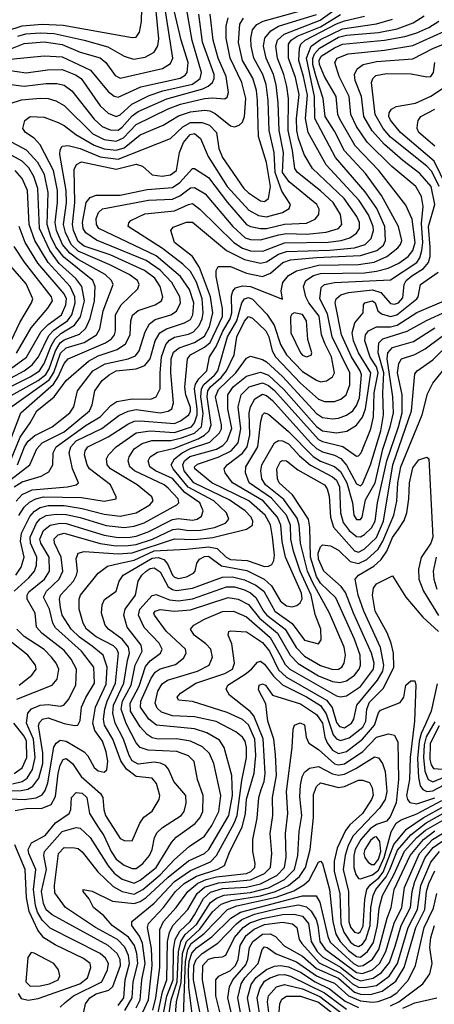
# Model space of a CAD drawing. Extents: x 997026 to 1115308, y 536381 to 619039.
# Tile 155 of 256: x 1015903 to 1017973, y 583682 to 588598. Entities that reach past the tile are written whole.
import ezdxf

# ---------------------------------------------------------------- set-up
doc = ezdxf.new("R2010")
doc.units = 0

msp = doc.modelspace()

# ---------------------------------------------------------------- linework, layer by layer
at = {"layer": '0CON20XD'}
for points in [[(1015765, 588518.7), (1015915, 588567.3), (1016015, 588575.4), (1016119.9, 588569.9), (1016465, 588508.8), (1016485, 588510.6), (1016501.8, 588535), (1016511.4, 588588.6), (1016515.9, 588784.1)], [(1015893.8, 588516.2), (1015933.5, 588526.5), (1016005, 588531.8), (1016075, 588528.6), (1016225.6, 588495), (1016342.2, 588462.2), (1016425, 588416.3), (1016470.9, 588400.9), (1016529.9, 588410.1), (1016573.5, 588436.5), (1016592.4, 588467.6), (1016597.6, 588502.4), (1016580.8, 588675)], [(1015825, 588439.1), (1015925, 588479.6), (1016025, 588487.6), (1016115, 588473.4), (1016205, 588436.6), (1016305, 588407.9), (1016332.6, 588385), (1016379.8, 588319.8), (1016405, 588305.3), (1016616.5, 588353.5), (1016655, 588378.9), (1016667, 588405), (1016627.3, 588662.7)], [(1015837.7, 586285), (1015953, 586375), (1015989.2, 586455), (1016015.2, 586485), (1016125, 586540.9), (1016251.3, 586645), (1016265.2, 586675), (1016277.8, 586745), (1016315, 586796), (1016349.1, 586825), (1016385, 586844), (1016485, 586855.5), (1016527.8, 586872.2), (1016554.6, 586905.4), (1016578.8, 586995), (1016603.4, 587035), (1016635.1, 587054.9), (1016726.3, 587083.7), (1016755, 587101.2), (1016767.2, 587125), (1016771.6, 587185), (1016751.3, 587251.3), (1016705, 587315.9), (1016585, 587418.5), (1016298.8, 587555), (1016285.7, 587575), (1016285.2, 587605), (1016296.4, 587635), (1016315.9, 587654.1), (1016546.4, 587696.4), (1016665, 587702.6), (1016701.7, 587718.3), (1016755, 587758.4), (1016775, 587760.6), (1016828.6, 587728.6), (1016966.7, 587565), (1017029.3, 587509.3), (1017055, 587500.2), (1017105, 587499), (1017196.6, 587523.4), (1017235, 587529.7), (1017335, 587527.5), (1017433.3, 587536.7), (1017495, 587554.8), (1017511.4, 587575), (1017504.3, 587625), (1017468.4, 587685), (1017405, 587743.7), (1017290.3, 587835), (1017277.1, 587855), (1017265.3, 587945), (1017242.5, 588045), (1017244.6, 588204.6), (1017236.8, 588265), (1017222.3, 588325), (1017189.6, 588405), (1017180.9, 588465), (1017189.7, 588495), (1017223.6, 588526.4), (1017402.3, 588595), (1017485, 588653.7)], [(1015845, 588345.4), (1015935, 588332), (1016041.7, 588348.3), (1016115, 588348.5), (1016182.2, 588322.2), (1016209.7, 588305), (1016305, 588167.9), (1016345, 588131.9), (1016385, 588115.2), (1016405, 588122.3), (1016463.1, 588176.9), (1016549.9, 588220.1), (1016617.7, 588242.3), (1016765, 588276.8), (1016803.3, 588305), (1016810.9, 588335), (1016764.5, 588494.5), (1016735.5, 588655)], [(1015855, 588401.3), (1016025, 588417.8), (1016115, 588411.7), (1016256.7, 588346.7), (1016345, 588239.4), (1016375, 588216.8), (1016395, 588210.7), (1016507.9, 588262.1), (1016703.3, 588306.7), (1016728.8, 588321.2), (1016739.7, 588335), (1016744, 588385), (1016708.3, 588495), (1016674.1, 588644.1)], [(1015855, 588180), (1015912.6, 588197.4), (1016005, 588206.7), (1016045, 588204.4), (1016083.4, 588193.4), (1016125, 588169.7), (1016267.6, 588027.6), (1016325, 588000.1), (1016385, 587991.8), (1016421.3, 588008.7), (1016485, 588074.6), (1016645, 588153.2), (1016705, 588175.6), (1016826.3, 588203.7), (1016865, 588207.9), (1016926.9, 588203.1), (1016938.9, 588211.1), (1016944.6, 588235), (1016933.7, 588315), (1016894.6, 588405), (1016868.6, 588495), (1016854.1, 588625.9)], [(1015857.6, 586395), (1015905, 586514.4), (1015955.2, 586585), (1015988.1, 586645), (1016075.7, 586714.3), (1016135, 586797.1), (1016246.7, 586893.3), (1016295, 586920.1), (1016388.8, 586951.2), (1016430.9, 586979.1), (1016454.4, 587025), (1016457.7, 587095), (1016466.7, 587123.3), (1016495, 587146.7), (1016579.1, 587175), (1016611.3, 587195), (1016617.4, 587215), (1016604.8, 587265), (1016577.3, 587307.3), (1016525.3, 587345.3), (1016355, 587423.2), (1016225, 587467.7), (1016195, 587490.6), (1016171.6, 587545), (1016165.8, 587575), (1016177.8, 587685), (1016175, 587849.4), (1016186.2, 587875), (1016211.8, 587888.2), (1016385, 587852.2), (1016485, 587876.4), (1016516.2, 587866.2), (1016565, 587822.9), (1016615, 587816.8), (1016655, 587823.5), (1016685.2, 587845), (1016700, 587935), (1016721.4, 587985), (1016753.2, 588025), (1016775, 588029.2), (1016805.8, 588005), (1016844.1, 587915), (1016939.2, 587765), (1017047.6, 587647.6), (1017095, 587620.6), (1017135, 587614), (1017215.5, 587635), (1017248.8, 587655), (1017254.6, 587675), (1017211.6, 587741.6), (1017178.2, 587835), (1017173.9, 587935), (1017148.1, 588045), (1017143.4, 588195), (1017132.8, 588275), (1017116, 588325), (1017071.4, 588405), (1017058.3, 588465), (1017056.9, 588505), (1017065, 588547.5), (1017086.8, 588573.2), (1017118.8, 588591.2), (1017395, 588667.7)], [(1015835, 586442.1), (1015909.1, 586635), (1016071.4, 586778.6), (1016095.5, 586814.5), (1016125, 586881.6), (1016145, 586904.3), (1016330.6, 586985), (1016360.5, 587005), (1016375.6, 587025), (1016380.8, 587045), (1016381.9, 587125), (1016408.8, 587175), (1016492.5, 587255), (1016500, 587275), (1016490.6, 587295), (1016450, 587325), (1016353.4, 587373.4), (1016195, 587441.6), (1016159.9, 587475), (1016131.2, 587535), (1016121.7, 587575), (1016136.3, 587683.7), (1016135.3, 587745.3), (1016104, 587925), (1016105, 587948), (1016115, 587966.2), (1016145, 587969), (1016205, 587955.1), (1016305, 587913.1), (1016395, 587901.9), (1016655, 588004.3), (1016717.1, 588062.9), (1016755, 588085.4), (1016814.6, 588084.6), (1016851.2, 588071.2), (1016885.2, 588035), (1016897.7, 587955), (1016915, 587909.3), (1017022.7, 587755), (1017045, 587733.4), (1017105, 587694.3), (1017125, 587689.4), (1017145, 587704.4), (1017154.9, 587765), (1017135, 587885.6), (1017095.4, 588015.4), (1017091, 588195), (1017084.6, 588245), (1017066.5, 588306.5), (1017014.9, 588395), (1016995.2, 588484.8), (1017002.3, 588575), (1017020.6, 588605)], [(1015845, 588276.1), (1015925, 588265.8), (1016035, 588278.6), (1016088.7, 588278.7), (1016125, 588270.9), (1016163.1, 588243.1), (1016275, 588100.7), (1016314.9, 588064.9), (1016355, 588047.5), (1016395, 588046.4), (1016415, 588060.6), (1016465, 588118.6), (1016495, 588139.6), (1016637.1, 588202.9), (1016817.3, 588252.7), (1016844.1, 588265.9), (1016864.8, 588285), (1016873.8, 588305), (1016873.6, 588325), (1016816.3, 588485), (1016796.9, 588625)], [(1015863.1, 586666.9), (1016049.7, 586800.3), (1016073.8, 586836.2), (1016107.2, 586932.8), (1016135, 586959.4), (1016225, 586985.6), (1016286.5, 587025), (1016302.2, 587055), (1016319.5, 587145), (1016368.9, 587275), (1016361.9, 587295), (1016329.7, 587325), (1016195, 587400.9), (1016153, 587433), (1016117.2, 587475), (1016086.5, 587545), (1016080.4, 587585), (1016091.4, 587685), (1016091, 587745), (1016071, 587845), (1016005, 587973.3), (1015975, 588005.9), (1015931.1, 588035), (1015917.8, 588055), (1015929.2, 588095), (1015955, 588115.4), (1016025, 588111.8), (1016095, 588084.3), (1016125, 588070.2), (1016183.2, 588025), (1016275, 587971), (1016325, 587953.3), (1016384.2, 587945.8), (1016425, 587958.9), (1016505, 588023.7), (1016619.5, 588070.5), (1016695, 588117.4), (1016755, 588137.9), (1016825, 588146), (1016852.5, 588142.5), (1016879.3, 588129.3), (1016955, 588067.9), (1016975, 588063.3), (1016998.7, 588071.3), (1017015, 588087.1), (1017025.2, 588114.8), (1017032, 588205), (1017011.2, 588285), (1016953.7, 588405), (1016933.2, 588505), (1016934.1, 588565), (1016943.3, 588606.7)], [(1015874.8, 585745), (1015949.1, 585810.9), (1015977.3, 585845), (1015987, 585875), (1015988, 585915), (1015957.1, 585985), (1015955.4, 586015), (1015986.9, 586085), (1016005, 586105.5), (1016035, 586122.8), (1016085, 586129.1), (1016135, 586127.3), (1016205, 586113.3), (1016335, 586072.6), (1016425, 586062.5), (1016475, 586069.1), (1016525, 586086.1), (1016686.9, 586175), (1016696.6, 586185), (1016694.8, 586205), (1016645, 586259.8), (1016624.6, 586275), (1016475.8, 586345.8), (1016453.2, 586365), (1016444.3, 586395), (1016449.5, 586415), (1016474.8, 586455), (1016515, 586482.7), (1016563.4, 586496.6), (1016657, 586497), (1016710.2, 586509.8), (1016776.3, 586533.7), (1016809.9, 586565), (1016818.6, 586631.4), (1016807.5, 586715), (1016810.1, 586755), (1016822.7, 586777.3), (1016875, 586822.6), (1016891.8, 586845), (1016940.1, 587015), (1016986.5, 587095), (1017011.5, 587185), (1017025.3, 587205), (1017045, 587211), (1017065, 587202.2), (1017137.3, 587127.3), (1017172.9, 587072.9), (1017205, 586975.9), (1017235.5, 586925), (1017315, 586841), (1017385, 586798), (1017405, 586789.8), (1017435.2, 586794.8), (1017465, 586814.6), (1017475.3, 586835), (1017459.1, 586915), (1017428.3, 586978.3), (1017410.5, 587025), (1017397.4, 587117.4), (1017347, 587185), (1017332.3, 587215), (1017320.4, 587265), (1017331.1, 587295), (1017369.8, 587320.2), (1017405, 587331.5), (1017625, 587334.7), (1017685, 587341.6), (1017742.6, 587357.4), (1017795, 587382.4), (1017843, 587415), (1017865.1, 587444.9), (1017877.3, 587485), (1017862, 587602), (1017831.5, 587671.5), (1017695.2, 587845), (1017578.6, 587968.6), (1017501.6, 588101.6), (1017491.8, 588125), (1017483, 588215), (1017425, 588314.1), (1017400.4, 588375), (1017398.2, 588395), (1017408.5, 588415), (1017475, 588458), (1017515, 588475.6), (1017724.9, 588495.1), (1017825, 588513.6), (1017885, 588532.2), (1017945, 588559.1), (1017995, 588590.4)], [(1015884.1, 585825), (1015910.2, 585865), (1015925.5, 585915), (1015906.3, 585995), (1015912.3, 586035), (1015952.9, 586117.1), (1015976.3, 586143.7), (1016005, 586162.8), (1016045, 586173.2), (1016125, 586171.7), (1016215, 586157.3), (1016325, 586128.8), (1016405, 586119.4), (1016485, 586135.6), (1016553.2, 586175), (1016568.9, 586195), (1016561.8, 586215), (1016489.1, 586275), (1016356.4, 586355), (1016339.7, 586375), (1016336.6, 586405), (1016346.7, 586425), (1016385.3, 586465), (1016485, 586534.8), (1016555, 586545.1), (1016675, 586536.1), (1016761.2, 586565), (1016775.5, 586584.5), (1016788.3, 586625), (1016789.4, 586655), (1016775.3, 586754.7), (1016781.4, 586778.6), (1016797.8, 586805), (1016838, 586845), (1016849.8, 586915), (1016884.4, 586965.6), (1016916.8, 587043.2), (1016954.5, 587105), (1016961.6, 587135), (1016961.1, 587218.9), (1016967.4, 587242.6), (1016980.3, 587259.7), (1017015, 587268.6), (1017055, 587265.7), (1017215, 587203.3), (1017208.9, 587245), (1017217.1, 587285), (1017245, 587321.4), (1017285.4, 587344.6), (1017395, 587372.6), (1017594.9, 587375.1), (1017672.9, 587387.1), (1017735.8, 587415), (1017791.2, 587458.8), (1017804.8, 587475), (1017810.2, 587495), (1017793.5, 587565), (1017709.4, 587719.4), (1017629.4, 587829.4), (1017525, 587943.8), (1017475, 588041.4), (1017428.8, 588115), (1017418.7, 588205), (1017382.7, 588312.7), (1017367, 588375), (1017365.8, 588404.2), (1017375, 588426.9), (1017398.9, 588455), (1017495, 588510.9), (1017535, 588520.6), (1017695, 588534.5), (1017787, 588553), (1017868.2, 588581.8), (1017922.5, 588617.5)], [(1015885, 586193.5), (1015915, 586227.2), (1015965, 586250.5), (1016142, 586265), (1016184.3, 586275), (1016197.3, 586285), (1016165.8, 586355.8), (1016150.6, 586435), (1016158.3, 586465), (1016184.2, 586495), (1016313.2, 586556.8), (1016397.7, 586622.3), (1016445, 586644.2), (1016485, 586651.2), (1016604.3, 586635.7), (1016645, 586643.5), (1016662.9, 586655), (1016671.4, 586685), (1016657.8, 586835), (1016658.8, 586905), (1016671.6, 586938.4), (1016699.7, 586960.3), (1016775, 586985.6), (1016825, 587018.5), (1016850.5, 587065), (1016867.2, 587135), (1016856.1, 587215), (1016800.4, 587360.4), (1016765.4, 587415.4), (1016675.3, 587485), (1016656.9, 587545), (1016668.5, 587561.5), (1016735, 587586.6), (1016765, 587586.7), (1016934.9, 587444.9), (1017025, 587400), (1017105, 587382.7), (1017135, 587388.3), (1017195, 587426.9), (1017235, 587440.4), (1017452.1, 587447.9), (1017575, 587458.4), (1017628.2, 587475), (1017658.3, 587505), (1017669.2, 587545), (1017668.3, 587565), (1017643.7, 587623.7), (1017597.3, 587695), (1017433.6, 587873.6), (1017343.3, 588035), (1017329.7, 588105), (1017339.1, 588220.9), (1017320.3, 588315), (1017296.2, 588395), (1017299.9, 588455), (1017306.7, 588475), (1017328.4, 588495), (1017485, 588576.7), (1017525, 588592.6), (1017625, 588615.4)], [(1015891.4, 586375), (1015927.3, 586465), (1015945, 586494), (1015978.8, 586521.2), (1016064.7, 586565), (1016153.8, 586635), (1016173.2, 586665), (1016191.2, 586745), (1016267.5, 586845), (1016329.8, 586880.2), (1016445, 586905.5), (1016480.3, 586919.7), (1016500, 586945), (1016529.7, 587040.3), (1016550.5, 587079.5), (1016579.4, 587100.6), (1016657.5, 587125), (1016685, 587143.4), (1016705.9, 587185), (1016702.7, 587215), (1016662.5, 587285), (1016605, 587346.6), (1016534.2, 587395), (1016286.8, 587496.8), (1016233.4, 587533.4), (1016220.3, 587555), (1016215.8, 587585), (1016235.4, 587684.6), (1016255, 587710), (1016285, 587721.2), (1016405, 587721.1), (1016539.9, 587750.1), (1016665, 587760.9), (1016702.2, 587785), (1016765, 587854.5), (1016775, 587854.5), (1016845, 587810.5), (1016940.5, 587685), (1017035, 587576), (1017055.7, 587565.7), (1017105, 587555.7), (1017135, 587556.2), (1017225, 587577.4), (1017335, 587581.6), (1017378, 587602), (1017396.6, 587625), (1017397.3, 587652.7), (1017386.4, 587675), (1017247.6, 587787.6), (1017214.9, 587835), (1017220.8, 587935), (1017197.7, 588045), (1017193.5, 588183.5), (1017183.4, 588273.4), (1017170.1, 588325), (1017134, 588405), (1017120.6, 588465), (1017127.2, 588505), (1017157.2, 588542.8), (1017195, 588565.1), (1017265, 588586.8), (1017385, 588623.4)], [(1015898.2, 586121.8), (1015925.5, 586164.5), (1015951.1, 586188.9), (1015984.2, 586205.8), (1016021.9, 586215), (1016211.9, 586211.9), (1016325, 586193.9), (1016383.8, 586205), (1016384.2, 586215), (1016356, 586275), (1016252, 586355), (1016240, 586375), (1016226.8, 586425), (1016229.1, 586445), (1016242.7, 586465), (1016345.3, 586515), (1016442.2, 586577.8), (1016475, 586592.8), (1016505, 586595.7), (1016675, 586582.4), (1016705.3, 586594.7), (1016747.5, 586625), (1016755.8, 586644.2), (1016755, 586662.5), (1016732.3, 586725), (1016727.1, 586762.9), (1016741.2, 586905), (1016756.4, 586925), (1016825, 586962.3), (1016853.4, 586986.6), (1016916, 587116), (1016915.5, 587155.5), (1016883.1, 587315), (1016883.5, 587346.5), (1016893.9, 587366.1), (1016955, 587366), (1017035, 587332.8), (1017115, 587316.2), (1017155, 587332.6), (1017216.4, 587385), (1017255, 587398.5), (1017385, 587410.7), (1017605, 587419.8), (1017685.7, 587445), (1017718.6, 587471.4), (1017729.2, 587495), (1017725.7, 587565), (1017685.5, 587655.5), (1017628.2, 587738.2), (1017480.1, 587910.1), (1017377.1, 588105), (1017374.2, 588215), (1017334.2, 588405), (1017357.4, 588465), (1017405, 588499.4), (1017515, 588552.6), (1017685, 588577.1), (1017765, 588601.3)], [(1017294.9, 588004.9), (1017285.8, 588045), (1017284.7, 588105), (1017298, 588225), (1017279.1, 588309.1), (1017245.4, 588405), (1017244.3, 588475.7), (1017258, 588495), (1017288.4, 588515), (1017405, 588563), (1017505, 588624.5)], [(1015867, 584783), (1015915, 584794.2), (1015939.5, 584810.5), (1015967.5, 584855), (1015980.5, 584915), (1015971.8, 585005), (1015937.3, 585085), (1015943.8, 585136.2), (1015962.4, 585157.6), (1016005, 585174.8), (1016045, 585178.8), (1016105, 585171), (1016123.7, 585176.3), (1016146.1, 585203.9), (1016184, 585275), (1016186, 585355), (1016159.8, 585405), (1016125, 585448.4), (1016013.2, 585535), (1015986.8, 585565), (1015979.7, 585635), (1015939.8, 585705), (1015940, 585725), (1015949.3, 585740.7), (1016026, 585805), (1016051.5, 585845), (1016049.9, 585915), (1016008.2, 585985), (1016003.8, 586005), (1016022.1, 586047.9), (1016055, 586073.9), (1016105, 586084.6), (1016135, 586082.8), (1016325, 586024.4), (1016395, 586012.3), (1016455, 586013.8), (1016485, 586018.5), (1016545, 586041.5), (1016665, 586103), (1016695, 586107.5), (1016765, 586098.7), (1016788.5, 586105), (1016810.2, 586119.8), (1016819.1, 586145), (1016801.9, 586185), (1016727.5, 586237.5), (1016665, 586307), (1016581.2, 586345), (1016551.9, 586365), (1016543.8, 586395), (1016555, 586415.9), (1016591.4, 586438.6), (1016675, 586458.1), (1016794, 586506), (1016826.2, 586523.8), (1016848.3, 586545), (1016858.1, 586575), (1016838.1, 586715), (1016842.4, 586745), (1016855.4, 586765), (1016908.7, 586811.3), (1016935.4, 586845), (1016973.9, 586925), (1016986.9, 587015), (1017025, 587092.1), (1017045, 587116.8), (1017065, 587107.6), (1017132.3, 587045), (1017146.5, 587015), (1017164, 586944), (1017180.3, 586915), (1017305, 586783.2), (1017395, 586702.6), (1017425, 586690.9), (1017475, 586691.4), (1017506.1, 586703.9), (1017532.2, 586725), (1017552, 586775), (1017551.2, 586835), (1017462.7, 587015), (1017439.9, 587129.9), (1017401.6, 587205), (1017408.6, 587261.4), (1017424.8, 587275.2), (1017474.4, 587285.6), (1017755, 587299.8), (1017885.1, 587384.9), (1017901.4, 587408.6), (1017910.9, 587445), (1017915.1, 587485), (1017909.2, 587580.8), (1017917.9, 587665), (1017908.8, 587715), (1017880.7, 587765), (1017760.2, 587865), (1017637, 587987), (1017583.9, 588063.9), (1017555.8, 588125), (1017547.7, 588215), (1017497.8, 588315), (1017475.8, 588385), (1017487.2, 588405), (1017542.4, 588427.6), (1017725, 588445.9), (1017865, 588468.9), (1018020.9, 588539.1)], [(1015704.5, 584745), (1015911, 584749), (1015943.6, 584756.4), (1015969.1, 584770.9), (1015998.5, 584811.5), (1016017.8, 584885), (1016017.7, 584937.7), (1015997.5, 585072.5), (1016001.3, 585088.7), (1016016.9, 585105), (1016045, 585111.6), (1016125, 585084.3), (1016176.2, 585073.8), (1016193.9, 585076.1), (1016205, 585098.8), (1016211, 585165), (1016233.2, 585213.2), (1016276.3, 585285), (1016273.5, 585365), (1016211.9, 585445), (1016081.1, 585561.1), (1016069, 585585), (1016051.2, 585655), (1016022.2, 585715), (1016036.1, 585745), (1016099.5, 585805), (1016117.6, 585845), (1016110.6, 585915), (1016076, 585985), (1016074.3, 586005.7), (1016094.3, 586025.7), (1016125, 586034.6), (1016305, 585982.4), (1016385, 585971.4), (1016445, 585972.1), (1016485, 585977.5), (1016565.8, 586005), (1016666.8, 586053.2), (1016695, 586055.8), (1016745, 586048.4), (1016805, 586049.6), (1016875, 586061.8), (1016930.8, 586085), (1016947.2, 586105), (1016935.8, 586135), (1016872.3, 586195), (1016744.6, 586264.6), (1016668.4, 586355), (1016658.7, 586375), (1016675.6, 586405), (1016713.5, 586435), (1016755, 586456.9), (1016851.8, 586488.2), (1016901.1, 586535), (1016910.6, 586555), (1016910.8, 586575), (1016880.4, 586715), (1016895, 586751.9), (1016982.3, 586835), (1017035, 586908), (1017055, 586917.9), (1017115, 586901.9), (1017135, 586890), (1017215, 586817.2), (1017271.8, 586755), (1017385, 586631.4), (1017415, 586612.3), (1017465, 586605.6), (1017495, 586608.8), (1017535, 586624), (1017565.7, 586645), (1017585, 586671.3), (1017599.6, 586710.4), (1017609.9, 586825), (1017603.3, 586845), (1017558.9, 586915), (1017509.3, 587025), (1017478.4, 587185), (1017482.4, 587205), (1017506.2, 587223.8), (1017543.8, 587236.2), (1017665, 587249.6), (1017706.5, 587236.5), (1017755, 587180.5), (1017775, 587177.6), (1017794.1, 587185), (1017815, 587209.1), (1017822.4, 587275), (1017833.2, 587295), (1017860.7, 587319.3), (1017918.5, 587355), (1017943.4, 587385), (1017952.2, 587415), (1017953, 587463), (1017943.8, 587565), (1017974.9, 587675), (1017957.8, 587765), (1017900.5, 587830.5), (1017815.3, 587895.3), (1017725, 587975.2), (1017662.4, 588042.4), (1017621, 588115), (1017609.3, 588215), (1017577.9, 588295), (1017573.9, 588325), (1017587.3, 588352.7), (1017617.1, 588375), (1017685, 588389.8), (1017865, 588402.8), (1017965, 588454.5), (1018105, 588510.7)], [(1017996.9, 587765), (1017960.2, 587839.8), (1017935, 587867), (1017755, 588011.2), (1017717, 588055), (1017678.1, 588125), (1017659.6, 588285), (1017665.3, 588305), (1017680.7, 588319.3), (1017735, 588330), (1017857.9, 588327.9), (1017935, 588312.9), (1017955, 588314.6), (1017968.5, 588335), (1017975.9, 588385)], [(1018033.7, 587765), (1017972.3, 587892.3), (1017804, 588035), (1017755, 588095.9), (1017745.6, 588115), (1017746.8, 588133.2), (1017759.1, 588150.9), (1017783.3, 588165), (1017878.6, 588181.4), (1017955, 588215.6), (1018104.5, 588315)], [(1017976, 587966), (1017896.4, 588035), (1017887.8, 588055), (1017888.2, 588075), (1017891.8, 588095), (1017905.5, 588115), (1017975, 588151.3)], [(1015875.6, 586265), (1015915, 586291.4), (1016010.5, 586319.5), (1016048.7, 586341.3), (1016069.1, 586375), (1016070, 586435), (1016084.3, 586465), (1016235, 586574), (1016304.8, 586615), (1016358, 586672), (1016388.4, 586691.6), (1016465, 586705.8), (1016556.9, 586703.1), (1016584.8, 586715.2), (1016604.8, 586755), (1016603.9, 586833.9), (1016611.2, 586915), (1016633.1, 586976.9), (1016651.3, 586998.7), (1016675, 587013), (1016745, 587027.2), (1016770.9, 587039.1), (1016799.1, 587070.9), (1016813.6, 587105), (1016818.1, 587135), (1016813.8, 587205), (1016785, 587287.4), (1016755, 587340.9), (1016717.3, 587377.3), (1016615.3, 587455.3), (1016444.6, 587565), (1016447.1, 587582.9), (1016458.5, 587595), (1016528.1, 587628.1), (1016675, 587643.5), (1016745, 587676), (1016765, 587679.4), (1016802.6, 587652.6), (1016971.5, 587485), (1017015, 587456.8), (1017055, 587444.6), (1017117, 587443), (1017225, 587484), (1017442.9, 587487.1), (1017508.6, 587495), (1017551.1, 587508.9), (1017585, 587532.7), (1017599.4, 587555), (1017598.8, 587585), (1017586.6, 587615), (1017523.4, 587705), (1017364, 587855), (1017323.5, 587925), (1017294.9, 588004.9)], [(1015845, 586712.5), (1015995, 586796.8), (1016033.6, 586826.4), (1016050.6, 586855), (1016081, 586945), (1016105, 586983.9), (1016125, 587000.2), (1016201.6, 587028.4), (1016232.6, 587057.4), (1016254.3, 587105.7), (1016276.2, 587195), (1016280, 587265), (1016267.6, 587295), (1016122.6, 587412.6), (1016083.7, 587463.7), (1016059, 587515), (1016040.7, 587575), (1016045.6, 587735), (1016027, 587825), (1015993.3, 587885), (1015937.3, 587947.3), (1015865, 587984.2)], [(1015835, 586754.2), (1015956, 586815), (1016001.6, 586845), (1016025, 586881.7), (1016060.1, 586969.9), (1016080.7, 587005), (1016108.2, 587031.8), (1016177, 587073), (1016206.4, 587115), (1016225.8, 587195), (1016213.3, 587265), (1016183.9, 587305), (1016100.7, 587380.7), (1016053.4, 587445), (1016001, 587555), (1015993.8, 587755), (1015973.9, 587815), (1015948.5, 587858.5), (1015915, 587892.3), (1015845, 587930)], [(1015835, 586796.3), (1015925.7, 586845), (1015964.9, 586875.1), (1015996.9, 586915), (1016048.7, 587021.3), (1016072.6, 587047.4), (1016107.8, 587072.2), (1016141, 587095), (1016163.5, 587125), (1016179.1, 587185), (1016178.2, 587215), (1016155, 587265.2), (1016045.7, 587385.7), (1015978.4, 587495), (1015950.8, 587575), (1015941.6, 587745), (1015915.1, 587805.1), (1015880, 587845)], [(1015757.2, 586782.8), (1015936.6, 586913.4), (1016009.5, 587040.5), (1016044.3, 587075.7), (1016111.3, 587125), (1016133.7, 587175), (1016135.8, 587205), (1016125, 587229), (1015993, 587383), (1015931, 587485), (1015900.6, 587565)], [(1015886.6, 586933.4), (1015959.9, 587060.1), (1016042.9, 587157.1), (1016066.6, 587195), (1016061.3, 587215), (1015927.3, 587387.3), (1015875.3, 587465.3)], [(1015861.1, 586995), (1015904.1, 587085.9), (1015962.1, 587185), (1015967.8, 587205), (1015935, 587279.6), (1015858, 587368)], [(1015745, 584712.7), (1015925, 584705.3), (1015985, 584712.9), (1016015, 584727.3), (1016030.4, 584749.6), (1016042.7, 584787.3), (1016073.8, 584966.2), (1016085, 584986.2), (1016105, 585000.2), (1016135, 584996.5), (1016225, 584942.3), (1016242.6, 584922.6), (1016275, 584864), (1016295, 584847.2), (1016325, 584840.9), (1016338.1, 584851.9), (1016343.2, 584896.8), (1016335, 584942.2), (1016315.9, 584995), (1016278.3, 585048.3), (1016268.5, 585085), (1016281.1, 585165), (1016335, 585280.9), (1016340.4, 585365), (1016320, 585425), (1016265, 585470.8), (1016201, 585515), (1016160, 585555), (1016115.5, 585625), (1016106.3, 585663.7), (1016101.7, 585705), (1016106.1, 585725), (1016171, 585795), (1016187.3, 585825), (1016190.8, 585845), (1016184.1, 585905.9), (1016195, 585933.9), (1016225, 585942.7), (1016395, 585931.8), (1016465, 585936.4), (1016675, 586006.2), (1016775, 586003.1), (1016867.4, 586012.6), (1017035.8, 586054.2), (1017065.3, 586075), (1017066.2, 586095), (1017057.8, 586115), (1017029, 586145), (1016949.5, 586200.5), (1016771.6, 586285), (1016724.5, 586345), (1016717.1, 586375), (1016726.2, 586395), (1016752.9, 586417.1), (1016885, 586454.4), (1016917.5, 586472.5), (1016939.5, 586495), (1016962.5, 586557.5), (1016941.3, 586655), (1016941.6, 586725), (1016969, 586765), (1017035, 586818.3), (1017105, 586837.7), (1017145, 586823.8), (1017221.7, 586751.7), (1017385, 586566.1), (1017415, 586544.9), (1017485, 586535.5), (1017536.7, 586543.3), (1017585, 586572.7), (1017615, 586612.9), (1017629.1, 586655), (1017655.3, 586835), (1017594.4, 586935), (1017569.2, 586995), (1017562.7, 587035), (1017576.2, 587083.8), (1017617.5, 587135), (1017620, 587175), (1017626.2, 587185), (1017665, 587194.5), (1017677.3, 587185), (1017690.9, 587145), (1017708.7, 587128.7), (1017755, 587116.3), (1017785, 587124.6), (1017886, 587205), (1017892.7, 587215), (1017903.2, 587275), (1017993, 587337)], [(1015880.3, 584649.7), (1015935, 584659.4), (1016015, 584660.8), (1016059.8, 584680.2), (1016081.2, 584718.8), (1016095.7, 584835), (1016105, 584876.5), (1016119.2, 584905), (1016135, 584908.6), (1016166.9, 584885), (1016209.3, 584819.3), (1016306.5, 584735), (1016317.5, 584715), (1016322.9, 584655), (1016332, 584625), (1016405, 584510), (1016425, 584500.6), (1016465, 584498.8), (1016503.2, 584586.8), (1016523.5, 584616.5), (1016565, 584645.8), (1016600, 584705), (1016601.8, 584725), (1016586.5, 584785), (1016565, 584810.6), (1016485, 584819.6), (1016435.6, 584855.6), (1016407.6, 584897.6), (1016367.3, 585005), (1016326.6, 585075), (1016321.8, 585105), (1016327.2, 585155), (1016338.8, 585195), (1016380.9, 585285), (1016397, 585435), (1016388.7, 585455), (1016371.7, 585471.7), (1016285, 585516.8), (1016237, 585555), (1016220.2, 585585), (1016200.3, 585655), (1016200.3, 585705), (1016206.2, 585725), (1016295.2, 585834.8), (1016341.2, 585868.8), (1016405, 585884), (1016475, 585899.1), (1016575, 585945.7), (1016735, 585953.6), (1016845, 585966.6), (1016888.2, 585958.2), (1016933.1, 585915), (1016955, 585903.5), (1017038.5, 585898.5), (1017125, 585867.7), (1017145, 585869), (1017161.6, 585878.4), (1017171.5, 585898.5), (1017174.3, 585925), (1017165.3, 586015.3), (1017155.3, 586075.3), (1017127.7, 586125), (1017046.7, 586195), (1016861.6, 586285), (1016776.6, 586355), (1016776, 586365), (1016791.1, 586378.9), (1016894.5, 586414.5), (1016959.3, 586445), (1016993.9, 586486.1), (1017007.2, 586555), (1016993.8, 586665), (1017008.8, 586725), (1017048.2, 586765), (1017115, 586785.4), (1017145, 586772.3), (1017175, 586745.9), (1017395, 586502.3), (1017415, 586492.2), (1017516.6, 586466.6), (1017585, 586419.2), (1017595, 586419.6), (1017607, 586435), (1017656.2, 586555), (1017668.8, 586615), (1017672.8, 586735), (1017692.5, 586835), (1017684.2, 586865), (1017653.2, 586913.2), (1017625.5, 586995), (1017629.4, 587025), (1017644.8, 587045), (1017685, 587063.8), (1017755, 587065.1), (1017786.7, 587073.3), (1017885, 587136.1), (1018022.2, 587195)], [(1016105, 583668.2), (1016129.5, 583690.5), (1016171.8, 583725), (1016312.2, 583795), (1016342.1, 583855), (1016346.2, 583885), (1016331.9, 583911.9), (1016305, 583935.5), (1016055, 584062.8), (1016015, 584102.1), (1015992.2, 584142.2), (1015981.5, 584175), (1015972.5, 584255), (1015983, 584355), (1015947.8, 584435), (1015945.6, 584455), (1015962.1, 584487.9), (1016030, 584525), (1016081.3, 584588.7), (1016149.4, 584635), (1016158.4, 584655), (1016161.9, 584715), (1016185, 584739.3), (1016215, 584736.3), (1016238.4, 584715), (1016250.6, 584635), (1016295, 584565.7), (1016322.8, 584525), (1016359.6, 584445), (1016385, 584407.3), (1016425, 584376.9), (1016465, 584360.2), (1016485, 584360.9), (1016518.4, 584385), (1016551.5, 584425), (1016564.4, 584455), (1016575.7, 584515), (1016589.8, 584540.2), (1016615.3, 584565), (1016708.8, 584625), (1016723.5, 584645), (1016733.4, 584686.6), (1016732.6, 584725), (1016672.7, 584795), (1016646.1, 584856.1), (1016631.2, 584875), (1016606.5, 584886.5), (1016575, 584890.7), (1016495, 584880.2), (1016465, 584897.2), (1016449.1, 584925), (1016420.8, 585005), (1016379.6, 585085), (1016368.4, 585135), (1016370.6, 585175), (1016422.9, 585285), (1016441.9, 585398.1), (1016450.6, 585435), (1016445.4, 585465), (1016415, 585505.5), (1016346, 585555), (1016329.7, 585575), (1016311.6, 585635), (1016314.1, 585675.9), (1016327, 585703), (1016385, 585744.2), (1016399.1, 585795), (1016419.7, 585825), (1016565, 585909.6), (1016595, 585912.7), (1016622.9, 585902.9), (1016641.4, 585881.4), (1016666.5, 585825), (1016675, 585814.8), (1016695, 585807.7), (1016735, 585816.3), (1016770, 585835), (1016778.8, 585845), (1016787.9, 585885), (1016800.4, 585905), (1016825, 585918.4), (1016845, 585919.3), (1016911.1, 585871.1), (1017037.1, 585847.1), (1017124, 585804), (1017160.7, 585770.7), (1017205, 585695.2), (1017235, 585671), (1017263.3, 585666.7), (1017286.9, 585673.1), (1017304, 585686), (1017313, 585707), (1017309.7, 585735), (1017229.5, 585915), (1017212.8, 585992.8), (1017206.4, 586075), (1017190.3, 586115), (1017119, 586195), (1016965.6, 586285), (1016928.4, 586335), (1016923.3, 586355), (1016938.4, 586375), (1017016.1, 586433.9), (1017039, 586465), (1017051.8, 586525), (1017049.1, 586635), (1017054.5, 586665), (1017077.7, 586705), (1017115, 586727.9), (1017135, 586721.7), (1017165, 586696.1), (1017355.1, 586485), (1017385, 586456.8), (1017415, 586439.7), (1017475, 586423.1), (1017506.3, 586406.3), (1017534.4, 586374.4), (1017585, 586280.6), (1017605, 586271.2), (1017615, 586280.3), (1017653.9, 586375), (1017705.9, 586545), (1017719.3, 586625), (1017715.3, 586735.3), (1017720.2, 586835), (1017692.2, 586935), (1017695.3, 586985), (1017716.1, 587003.9), (1017838, 587042), (1017933.7, 587096.3), (1018035, 587142)], [(1016395, 583676.2), (1016423, 583715), (1016430, 583805), (1016451.2, 583885), (1016446, 583926), (1016428.1, 583968.1), (1016391, 584005), (1016282.2, 584065), (1016132.2, 584165), (1016079.1, 584239.1), (1016076.9, 584275), (1016096.5, 584435), (1016125, 584464.7), (1016175.9, 584464.1), (1016195, 584459.7), (1016215, 584444.1), (1016293.7, 584343.7), (1016369.5, 584269.5), (1016415, 584245.1), (1016475, 584231.9), (1016518.1, 584255), (1016605, 584328.4), (1016675, 584404.8), (1016749.7, 584470.3), (1016825, 584522.3), (1016861.7, 584575), (1016897, 584645), (1016906.9, 584725), (1016872.6, 584885), (1016851.1, 584935), (1016815, 584968), (1016755.9, 584995.9), (1016685, 585007.2), (1016595, 585005.8), (1016565, 585011.7), (1016538.7, 585028.7), (1016505, 585067.6), (1016456.8, 585145), (1016453.9, 585185), (1016499.1, 585270.9), (1016531.5, 585368.5), (1016555, 585397), (1016605.3, 585435), (1016614.2, 585455), (1016599.8, 585485), (1016523.8, 585563.8), (1016495.5, 585625), (1016502.7, 585655), (1016565, 585722.9), (1016585, 585728.4), (1016651.3, 585701.3), (1016695, 585696.6), (1016765, 585707), (1016935, 585767), (1016975, 585765.9), (1017025, 585751.4), (1017055.7, 585735.7), (1017082.3, 585712.3), (1017119.5, 585645), (1017136.9, 585625), (1017228.3, 585555), (1017283.1, 585463.1), (1017325, 585419.4), (1017405, 585373.3), (1017466, 585354), (1017495, 585354.8), (1017511.8, 585365), (1017523.1, 585385), (1017529.6, 585425), (1017523.1, 585465), (1017449.1, 585635), (1017365.7, 585785.7), (1017340.5, 585845), (1017305.1, 585985.1), (1017299, 586075), (1017289, 586109), (1017222.3, 586202.3), (1017130.5, 586275), (1017112, 586305), (1017107.4, 586345), (1017112.6, 586375), (1017174.9, 586485.1), (1017195, 586496.5), (1017215, 586495.9), (1017245, 586479.8), (1017267.8, 586455), (1017299.7, 586419.7), (1017354.4, 586374.4), (1017465, 586315.4), (1017485, 586298.6), (1017500.1, 586265), (1017504.3, 586135), (1017517.7, 586087.7), (1017548, 586048), (1017585, 586018.1), (1017605, 586016.3), (1017625, 586027.9), (1017659.5, 586060.5), (1017677.4, 586095), (1017689.1, 586185), (1017735.6, 586395), (1017794.3, 586565), (1017812.1, 586635), (1017812.9, 586725), (1017789.7, 586835), (1017795, 586881.4), (1017809.4, 586905), (1017875, 586925.5), (1017927.5, 586955), (1018161.3, 587128.7)], [(1017335, 586914.1), (1017357.6, 586922.4), (1017361.1, 586935), (1017341.7, 587001.7), (1017334.2, 587095), (1017315, 587126.6), (1017272.5, 587135), (1017261.5, 587128.5), (1017255.6, 587114.4), (1017256.2, 587035), (1017305.3, 586935), (1017315, 586922.7), (1017335, 586914.1)], [(1016223, 583645), (1016231.9, 583685), (1016253.1, 583715), (1016285, 583733.6), (1016347.4, 583752.6), (1016368.6, 583771.4), (1016406.3, 583875), (1016404.1, 583905), (1016390.3, 583935), (1016344.3, 583975), (1016065, 584128.1), (1016035, 584153.9), (1016021.5, 584185), (1016011.6, 584245), (1016036.8, 584355), (1016022.7, 584425), (1016026.3, 584445), (1016115, 584544.8), (1016184.2, 584564.2), (1016205, 584561.8), (1016255, 584514.7), (1016344.1, 584374.1), (1016375, 584336.7), (1016415, 584307.6), (1016475, 584286.8), (1016505, 584301.2), (1016583.8, 584365), (1016660.7, 584489.3), (1016683.9, 584516.1), (1016778.4, 584585), (1016803.9, 584615), (1016816.5, 584645), (1016819.2, 584725), (1016790.2, 584805), (1016773.9, 584893.9), (1016745, 584922.6), (1016686.9, 584945), (1016545, 584951.3), (1016505, 584964.7), (1016485, 584988), (1016435, 585084.7), (1016409.7, 585155), (1016416.1, 585195), (1016459, 585275), (1016480, 585375), (1016515.2, 585445), (1016509, 585475), (1016440, 585565), (1016422.1, 585625), (1016429.3, 585655), (1016481, 585725), (1016494.4, 585795), (1016513, 585825), (1016534.1, 585845), (1016555, 585857.8), (1016575, 585861), (1016605, 585840.7), (1016645, 585766.7), (1016665, 585752.5), (1016685, 585747.4), (1016765, 585760.5), (1016915, 585815.4), (1016965, 585816.2), (1017025, 585802), (1017081.6, 585775), (1017122.2, 585745), (1017176.8, 585645), (1017263.9, 585583.9), (1017325, 585500.5), (1017395, 585482.2), (1017408.4, 585501.6), (1017405.7, 585555), (1017378.2, 585628.2), (1017358, 585725), (1017303.4, 585845), (1017269.2, 585945), (1017256.2, 586005), (1017254.2, 586075), (1017234.6, 586124.6), (1017159.7, 586209.7), (1017047.9, 586285), (1017030.2, 586335), (1017032, 586365), (1017092.5, 586465), (1017106.1, 586593.9), (1017114.8, 586625.2), (1017124.5, 586635), (1017145, 586628.7), (1017245, 586541.8), (1017367.9, 586417.9), (1017405, 586394.1), (1017475, 586366.5), (1017505, 586341.5), (1017536.2, 586285), (1017565.2, 586185), (1017571.8, 586125), (1017585, 586103.1), (1017605, 586102.9), (1017612.2, 586115), (1017629.3, 586200.7), (1017677.3, 586285), (1017716.1, 586453.9), (1017752.6, 586565), (1017768.7, 586635), (1017765.4, 586715), (1017738, 586905), (1017740.9, 586935), (1017765, 586961.8), (1017868.7, 586991.3), (1017975, 587058.7)], [(1016428.4, 583651.6), (1016464.5, 583715), (1016470.1, 583795), (1016492.6, 583885), (1016488.1, 583935), (1016476.2, 583976.2), (1016446.7, 584016.7), (1016364.3, 584075), (1016323.1, 584123.1), (1016271.2, 584165), (1016249.3, 584209.3), (1016220, 584245), (1016220, 584255), (1016265, 584247.1), (1016366.2, 584196.2), (1016475, 584184.6), (1016505, 584194.9), (1016535, 584214.6), (1016643.9, 584316.1), (1016745, 584397.8), (1016825, 584435.5), (1016847.8, 584455), (1016947.7, 584625), (1016965.1, 584725), (1016962.2, 584825), (1016923.2, 584965), (1016900.8, 585000.8), (1016837.2, 585037.2), (1016775, 585057), (1016585.1, 585075.1), (1016547.2, 585105), (1016505.6, 585165), (1016508.5, 585195), (1016560.1, 585309.9), (1016579.8, 585340.2), (1016605, 585357.5), (1016680.6, 585379.4), (1016720.4, 585409.6), (1016734.7, 585435), (1016730.8, 585455), (1016634.8, 585545), (1016576.2, 585625), (1016573.4, 585635), (1016579.1, 585645), (1016605, 585652.5), (1016675, 585645.7), (1016755, 585651), (1016943.4, 585713.4), (1016993.6, 585705), (1017045, 585678.4), (1017099.6, 585609.6), (1017190, 585535), (1017253.2, 585425), (1017293.3, 585383.3), (1017395, 585321.6), (1017465, 585293.3), (1017501.6, 585288.4), (1017535, 585297), (1017574.9, 585325.1), (1017597.6, 585355), (1017604.1, 585375.9), (1017602.9, 585425), (1017574.3, 585504.3), (1017481.6, 585711.6), (1017405, 585785.2), (1017385, 585817.6), (1017355.3, 585915), (1017351.1, 586065), (1017344.2, 586105), (1017264.9, 586224.9), (1017198, 586285), (1017190.2, 586305), (1017187.3, 586355), (1017205, 586392.1), (1017215, 586397.5), (1017235, 586394.7), (1017290.8, 586350.8), (1017424.8, 586275), (1017437.9, 586255), (1017448.5, 586218.5), (1017453.9, 586113.9), (1017469.2, 586065), (1017575, 585946.7), (1017595, 585939.8), (1017623.1, 585955), (1017685, 586012.2), (1017719.3, 586095), (1017765.7, 586375), (1017859.5, 586645), (1017875, 586830), (1017887.5, 586845), (1017965, 586898.9), (1018058.5, 586991.5)], [(1017029.2, 584995), (1017015, 585016.3), (1016981.6, 585041.6), (1016883.4, 585093.4), (1016775, 585117.4), (1016665, 585122.7), (1016610.7, 585140.7), (1016589.8, 585159.8), (1016579.4, 585185), (1016593, 585245), (1016615, 585281.6), (1016640.4, 585299.6), (1016791.2, 585345), (1016848.2, 585375), (1016865.4, 585415), (1016857.8, 585455), (1016832.6, 585482.6), (1016773.3, 585525), (1016756.2, 585555), (1016772.9, 585575), (1016824.9, 585605.1), (1016915, 585643), (1016970.8, 585645), (1017035, 585617), (1017153.1, 585513.1), (1017201.6, 585428.4), (1017228.5, 585378.5), (1017252.1, 585355), (1017485, 585222.4), (1017505, 585217), (1017535, 585222.6), (1017605, 585268.8), (1017669.7, 585355), (1017672.1, 585385), (1017660, 585435), (1017568.8, 585635), (1017528.9, 585738.9), (1017507.5, 585767.5), (1017421.9, 585845), (1017395, 585904.6), (1017393.5, 585935), (1017404.3, 585965.7), (1017415, 585976.2), (1017455, 585971.6), (1017495, 585949.6), (1017552.2, 585892.2), (1017595, 585883.4), (1017636.5, 585903.5), (1017691.9, 585955), (1017715.7, 585994.3), (1017770.1, 586125), (1017786, 586194), (1017790.6, 586285), (1017805.4, 586365), (1017911.8, 586625), (1017939.7, 586730.3), (1017965, 586782.9), (1018095, 586943.9)], [(1016517.3, 583642.7), (1016546.4, 583705), (1016564.7, 583875.3), (1016561.4, 583961.4), (1016541.2, 584065), (1016545.6, 584085), (1016621.7, 584165), (1016680.4, 584245), (1016724.5, 584285), (1016785, 584321.8), (1016892.9, 584357.1), (1016924.9, 584375.1), (1016952.7, 584445), (1017013.4, 584566.6), (1017030.1, 584635), (1017035.9, 584705.9), (1017073.6, 584836.4), (1017081.8, 584925), (1017076.5, 585005), (1017045, 585077), (1017015, 585103.2), (1016938.2, 585138.2), (1016765, 585193.2), (1016695, 585200), (1016689.2, 585215), (1016706.2, 585235), (1016783.1, 585285), (1016926.5, 585333.5), (1016965, 585355.3), (1016975.2, 585385), (1016962.6, 585482.6), (1016944.4, 585525), (1016947.3, 585542.7), (1016955, 585546.9), (1017035, 585540.9), (1017115, 585488.7), (1017150.4, 585445), (1017195, 585352), (1017235.6, 585315), (1017435, 585200.6), (1017463.4, 585163.4), (1017485, 585089.2), (1017499.3, 585069.3), (1017525, 585062.6), (1017560.2, 585085), (1017570.7, 585105), (1017585.9, 585175), (1017689.8, 585300.2), (1017715.1, 585345), (1017721.1, 585375), (1017705, 585462.9), (1017620.5, 585645), (1017593, 585725), (1017578.4, 585805), (1017594.6, 585825), (1017670.6, 585869.4), (1017707.6, 585902.4), (1017736, 585944), (1017765, 586012.3), (1017794.9, 586055.1), (1017822.7, 586097.3), (1017836, 586135), (1017846.5, 586205), (1017849, 586285), (1017865, 586360), (1017895, 586400.6), (1017935, 586413.8), (1017945.5, 586405.5), (1017966.1, 586015), (1017955.2, 585985), (1017906.5, 585913.5), (1017893.9, 585855), (1017896, 585805), (1017919.1, 585745), (1017993.8, 585623.8)], [(1017982.8, 585915), (1017968, 585845), (1017971.1, 585805), (1017985.2, 585754.8)], [(1016567, 583653), (1016582.3, 583715), (1016602.7, 583865), (1016601.8, 584055), (1016620.5, 584095), (1016683.3, 584165), (1016742.1, 584245), (1016792.6, 584287.4), (1016834.1, 584305.9), (1016885, 584318.4), (1017035, 584335.9), (1017056.6, 584345), (1017076.9, 584365), (1017078.7, 584385), (1017066.2, 584445), (1017067.4, 584505), (1017088, 584612), (1017096.1, 584715), (1017108.9, 584755), (1017122.7, 584795), (1017127.9, 584835), (1017117.7, 585007.7), (1017072, 585122), (1017053.7, 585143.7), (1016951.2, 585225), (1016934.5, 585255), (1016942.7, 585275), (1017029.4, 585330.6), (1017060.4, 585355), (1017089.8, 585390.2), (1017105, 585394.5), (1017125, 585379.7), (1017170.1, 585320.1), (1017215, 585276.9), (1017335, 585217.8), (1017405, 585173.7), (1017432.7, 585132.7), (1017467.5, 585027.5), (1017485, 585007), (1017505, 584999.7), (1017547.9, 585012.1), (1017615.9, 585065), (1017631.1, 585095), (1017636.3, 585155), (1017649.5, 585190.5), (1017719.2, 585260.8), (1017770.2, 585365), (1017769.6, 585435), (1017758.3, 585485), (1017737.3, 585537.3), (1017678, 585645), (1017664, 585725), (1017669.9, 585760.1), (1017685, 585781.8), (1017765, 585820.8), (1017830.4, 585715), (1017915.7, 585615.7), (1017993.2, 585543.2)], [(1015888, 585205), (1016064.7, 585275.2), (1016089.2, 585305), (1016098.2, 585355), (1016085.2, 585385), (1016062.4, 585415), (1016025, 585453.9), (1015925, 585518.8), (1015888.2, 585555)], [(1015899.6, 585275), (1015963.9, 585325), (1015985.3, 585355), (1015982.4, 585375), (1015942.8, 585425), (1015855, 585495.2)], [(1016591.4, 583625), (1016616.5, 583743.5), (1016636.7, 583805), (1016640.1, 583995), (1016650.2, 584039.8), (1016667.7, 584075), (1016742.5, 584155), (1016789.5, 584235), (1016825, 584267.3), (1016895, 584289.2), (1017055, 584302.7), (1017125, 584334.6), (1017155.6, 584365), (1017162, 584435), (1017153.6, 584535), (1017166.4, 584625), (1017164.8, 584715), (1017184.6, 584825), (1017180.3, 584929.7), (1017172.2, 585005), (1017142.4, 585095), (1017132.6, 585182.6), (1017095, 585252.5), (1017098.9, 585275), (1017115, 585282.7), (1017130, 585275), (1017165.9, 585225.9), (1017305, 585182.1), (1017385, 585129.5), (1017413.9, 585085), (1017426, 585016), (1017437.8, 584987.8), (1017465, 584951.7), (1017495, 584934.5), (1017535, 584944.8), (1017615, 585005.1), (1017673.7, 585075), (1017695, 585137.5), (1017705, 585150), (1017801.7, 585188.3), (1017820, 585215), (1017830.8, 585275), (1017855, 585297.5), (1017875, 585297.5), (1017881.4, 585275), (1017873.9, 585096.1), (1017852.4, 584915), (1017848.6, 584805), (1017833.9, 584725), (1017838.4, 584705), (1017850, 584690), (1017885, 584682.2), (1017975, 584712.8)], [(1017987.7, 585282.3), (1017956.9, 585145), (1017928.9, 585081.1), (1017906.5, 585033.5), (1017897, 584995), (1017889.4, 584909.4), (1017894.1, 584814.1), (1017902.6, 584772.6), (1017914.8, 584754.8), (1017934.9, 584744.9), (1017965, 584747.3), (1018305, 584928.3)], [(1016613.1, 583595), (1016637.7, 583722.3), (1016668.8, 583805), (1016671.4, 583955), (1016679.4, 584005), (1016702.2, 584047.8), (1016754.3, 584095), (1016775, 584128.8), (1016820.1, 584209.9), (1016855, 584242.4), (1016915, 584260.3), (1017035, 584267.2), (1017105, 584283.9), (1017186.2, 584325), (1017224.8, 584365), (1017234, 584416), (1017230.2, 584535), (1017242.3, 584635), (1017235.5, 584745), (1017263.8, 584965), (1017267.5, 585055), (1017275, 585076), (1017302.9, 585087.1), (1017325, 585076.7), (1017332.5, 585015), (1017346.6, 584986.6), (1017395, 584953.8), (1017475, 584881.9), (1017495, 584877), (1017525, 584882.8), (1017616.5, 584943.5), (1017685, 585015.5), (1017745, 585032.2), (1017775, 585025.5), (1017790.4, 584990.4), (1017794, 584805), (1017782.3, 584687.7), (1017752, 584618), (1017733.6, 584596.4), (1017685, 584580), (1017652.5, 584557.5), (1017605.6, 584505), (1017577.7, 584455), (1017570.9, 584425), (1017571.5, 584365), (1017580.8, 584330.8), (1017595, 584310.9), (1017605, 584308.9), (1017665, 584328.2), (1017695, 584351.6), (1017722.3, 584415), (1017756.8, 584543.2), (1017782.8, 584587.2), (1017807.2, 584602.8), (1017885, 584632.7), (1018010.8, 584699.2)], [(1017975, 585092.3), (1017932.2, 585017.8), (1017922.2, 584977.8), (1017918.4, 584915), (1017926.4, 584846.4), (1017942.2, 584805), (1017965, 584792.4), (1018085, 584843)], [(1015874.7, 584835), (1015915, 584862.5), (1015938.5, 584915), (1015937.1, 584995), (1015925, 585021.1), (1015873.5, 585085)], [(1017997.1, 585072.9), (1017951.9, 584985), (1017950.4, 584905), (1017957.1, 584877.1), (1017969.2, 584859.2), (1018015.9, 584855.9)], [(1016484.4, 583665), (1016503.6, 583705), (1016512.1, 583805), (1016529.2, 583885), (1016516.7, 583986.7), (1016501.5, 584021.5), (1016462.9, 584075), (1016463.4, 584095), (1016573.7, 584186.3), (1016675, 584295.3), (1016755, 584350), (1016855, 584393.9), (1016885.3, 584424.7), (1016973.9, 584586.1), (1016988.9, 584625), (1017011.2, 584798.8), (1017035.2, 584915), (1017035.8, 584965), (1017029.2, 584995)], [(1017580.4, 584859.6), (1017675, 584917.3), (1017695, 584913.3), (1017714, 584885), (1017727.9, 584845), (1017735.5, 584745), (1017727.3, 584705), (1017699.5, 584660.5), (1017567.5, 584522.5), (1017543.4, 584475), (1017527.3, 584425), (1017518.1, 584355), (1017544.7, 584245), (1017546.4, 584095), (1017555, 584066.8), (1017575, 584042.9), (1017595, 584037.5), (1017605, 584044.8), (1017618.1, 584071.9), (1017625.8, 584205), (1017636.5, 584255), (1017652.2, 584277.8), (1017696.6, 584313.4), (1017717.7, 584342.3), (1017770.3, 584479.7), (1017834, 584556), (1017917.1, 584612.9), (1018025, 584673)], [(1016642.4, 583595), (1016659.5, 583705), (1016689.9, 583795), (1016695.9, 583944.1), (1016707, 583995), (1016729.6, 584030.4), (1016785, 584080.2), (1016855, 584191), (1016885, 584212.8), (1016923.3, 584226.7), (1017055, 584240.7), (1017145, 584264.3), (1017225, 584304.9), (1017274.1, 584355), (1017291.5, 584425), (1017298.8, 584545), (1017311.6, 584625), (1017301.4, 584718.6), (1017305, 584776.7), (1017312.8, 584817.2), (1017325, 584840.8), (1017349.5, 584860.5), (1017395, 584870), (1017465, 584832.9), (1017495, 584825.4), (1017525, 584831.1), (1017580.4, 584859.6)], [(1016678.4, 583611.6), (1016686.2, 583695), (1016708.7, 583791.3), (1016716.1, 583935), (1016735.1, 583994.9), (1016802.9, 584057.1), (1016865.5, 584144.5), (1016908.4, 584181.6), (1016959.6, 584200.4), (1017105, 584223.1), (1017179.6, 584245), (1017245.5, 584275), (1017300.1, 584319.9), (1017329.7, 584365), (1017353.1, 584455), (1017370.4, 584615), (1017370.3, 584730.3), (1017385, 584770), (1017405, 584787.1), (1017495, 584764.8), (1017525, 584770.3), (1017595, 584800.4), (1017615, 584801.6), (1017649.2, 584789.2), (1017663, 584763), (1017667, 584727), (1017658.8, 584705), (1017614.5, 584635), (1017551.7, 584578.3), (1017530, 584550), (1017487.9, 584462.1), (1017473, 584397), (1017472.6, 584345), (1017500.7, 584235), (1017505.9, 584085), (1017521.7, 584041.7), (1017555, 583992.8), (1017575, 583977.1), (1017595, 583971.4), (1017615, 583982.3), (1017630.8, 584005), (1017653.1, 584075), (1017656.1, 584165), (1017666.9, 584225), (1017681.8, 584255), (1017732.1, 584317.9), (1017751, 584355), (1017788.7, 584451.3), (1017855, 584528.4), (1017932, 584588), (1018045, 584651.8)], [(1016720.6, 583625), (1016730, 583895), (1016742.6, 583955), (1016759.4, 583985), (1016824.2, 584035), (1016940.4, 584155), (1016986.6, 584173.4), (1017182.9, 584217.1), (1017271.1, 584248.9), (1017321.5, 584278.5), (1017347.5, 584302.5), (1017395, 584392.3), (1017405, 584396.2), (1017415, 584385.5), (1017449.2, 584255), (1017465.7, 584095), (1017482, 584032), (1017503.4, 583995), (1017545, 583950.2), (1017585, 583920), (1017605, 583917.5), (1017638.7, 583945), (1017668.6, 583991.4), (1017688.7, 584075), (1017697.4, 584162.6), (1017714.6, 584225), (1017770.8, 584329.2), (1017823.8, 584446.2), (1017885.5, 584514.5), (1017928.2, 584551.8), (1018045, 584617.9)], [(1016763.2, 583635), (1016748, 583768), (1016745.9, 583855), (1016749.4, 583895), (1016762.8, 583937.2), (1016785, 583963.4), (1016861.4, 584018.6), (1016957.7, 584112.3), (1017005, 584142), (1017315, 584223.8), (1017383.6, 584223.6), (1017401.5, 584191.5), (1017441.1, 584021.1), (1017453, 583993), (1017569.6, 583885), (1017595, 583872.5), (1017618.2, 583875), (1017665, 583906.8), (1017695.9, 583955), (1017737.7, 584112.3), (1017758, 584165), (1017773.1, 584255), (1017853, 584425), (1017918.5, 584505), (1017975, 584548.9)], [(1016802.9, 583645), (1016771.1, 583805), (1016771.9, 583875), (1016783.8, 583905), (1016814, 583936), (1016892.8, 583987.2), (1016985.5, 584084.5), (1017012.3, 584105), (1017075, 584131.8), (1017191, 584161), (1017295, 584177.9), (1017335, 584169.4), (1017357.5, 584147.5), (1017382.3, 584105), (1017392.1, 584075), (1017401.2, 583995), (1017427.8, 583957.8), (1017585, 583840.4), (1017615, 583835.6), (1017665, 583854.5), (1017699.7, 583885), (1017731, 583945), (1017772.5, 584087.5), (1017810, 584165), (1017823.5, 584265), (1017899.1, 584435), (1017963.3, 584505), (1018065, 584565.9)], [(1016853, 583605), (1016815.9, 583805), (1016817.8, 583875), (1016845, 583906.6), (1016875, 583915.8), (1016915, 583918.4), (1016931.9, 583928.1), (1016975.4, 584015), (1017018, 584065), (1017051.5, 584088.5), (1017115, 584110.8), (1017215, 584130.8), (1017272.5, 584132.5), (1017315, 584121.5), (1017344.6, 584085), (1017357.3, 583995), (1017387.5, 583945), (1017415, 583919.9), (1017505, 583867.1), (1017575, 583812.2), (1017605, 583799.4), (1017668.2, 583811.8), (1017709.5, 583840.5), (1017748.6, 583891.4), (1017778.3, 583971.7), (1017807.1, 584075), (1017854.7, 584165), (1017861.9, 584245), (1017876.2, 584295), (1017927.5, 584415), (1017967.8, 584465), (1018085, 584547)], [(1017660.1, 584380.1), (1017675, 584380.7), (1017695, 584407.3), (1017706.1, 584445), (1017701.2, 584495), (1017685, 584517.8), (1017675, 584517.2), (1017655, 584500.2), (1017625.9, 584455), (1017621.1, 584435), (1017625.9, 584415), (1017642.3, 584392.3), (1017660.1, 584380.1)], [(1015896, 583736), (1015910.7, 583710.7), (1015945, 583703.2), (1015995, 583710.5), (1016202.8, 583785), (1016242.1, 583815), (1016258.2, 583865), (1016254, 583885), (1016221, 583911), (1016079.8, 583979.8), (1016024.2, 584014.2), (1015992.7, 584052.7), (1015950, 584145), (1015937.1, 584215), (1015929.9, 584355), (1015878.2, 584478.2)], [(1016911.5, 583605), (1016881.8, 583725), (1016882.9, 583805), (1016897.7, 583822.3), (1016955, 583851), (1016980.3, 583875), (1016993.7, 583905), (1017003, 583975), (1017033, 584025), (1017073.6, 584056.4), (1017125, 584079.8), (1017215, 584092.8), (1017265, 584084), (1017286.8, 584065), (1017298.9, 584005), (1017310.7, 583985), (1017398.7, 583888.7), (1017505, 583836.7), (1017565, 583785.1), (1017595, 583768.1), (1017625, 583765.6), (1017685, 583776.4), (1017746.9, 583823.1), (1017788.6, 583885), (1017842.6, 584065), (1017889.6, 584155), (1017905.6, 584275), (1017955, 584392), (1017999.4, 584445)], [(1016966.4, 583606.4), (1016942.9, 583715), (1016949.9, 583770.1), (1016966.9, 583805), (1017031.5, 583878.5), (1017042.7, 583905), (1017050.6, 583965), (1017066.1, 583995), (1017115, 584032.1), (1017153.6, 584033.6), (1017180.1, 584020.1), (1017223.4, 583973.4), (1017315, 583921.8), (1017385, 583860.2), (1017495, 583812.1), (1017575, 583743.2), (1017605, 583732.7), (1017655, 583731.4), (1017713.1, 583746.9), (1017781.6, 583798.4), (1017822.8, 583865), (1017881.4, 584065), (1017925.5, 584155), (1017934.6, 584245), (1017945, 584285.8), (1017975, 584349.1)], [(1017012.6, 583605), (1016992.3, 583715), (1017008.2, 583785), (1017027.2, 583815), (1017093.9, 583885), (1017113.4, 583955), (1017125, 583968.2), (1017138.9, 583965), (1017183.6, 583933.6), (1017284.8, 583894.8), (1017385, 583824.6), (1017425.8, 583805.8), (1017475, 583787), (1017544.7, 583724.7), (1017605, 583699), (1017665, 583693.4), (1017693.1, 583696.9), (1017751.8, 583718.2), (1017785, 583740), (1017843.6, 583805), (1017879.5, 583875), (1017922.8, 584065), (1017968.5, 584161.5), (1017985, 584235.6)], [(1017754.1, 583675), (1017795, 583694.4), (1017915.2, 583784.8), (1017951.4, 583835), (1017962.7, 583885), (1017950.9, 583965), (1017955.4, 584015), (1017973.7, 584075)], [(1015955, 583772.8), (1016005, 583774.5), (1016051.5, 583785), (1016094.5, 583805), (1016103.5, 583825), (1016096.7, 583855), (1016072.9, 583885), (1015975, 583937.5), (1015959.4, 583940.6), (1015943.9, 583916.1), (1015933.8, 583795), (1015955, 583772.8)], [(1017059.5, 583605), (1017039.8, 583715), (1017058.3, 583781.7), (1017083.4, 583816.6), (1017135, 583856.2), (1017175, 583872.3), (1017205, 583876.5), (1017245, 583869.7), (1017305, 583842.3), (1017377.4, 583795), (1017449.8, 583759.8), (1017527.4, 583697.4), (1017595, 583666.5)], [(1017107.4, 583595), (1017088.5, 583715), (1017101.2, 583758.8), (1017125, 583797.2), (1017153.1, 583815), (1017195, 583829.8), (1017225, 583830.4), (1017255, 583822.9), (1017425, 583739.1), (1017535, 583657.1)], [(1017151, 583601), (1017140.1, 583695), (1017145.5, 583725), (1017185, 583769.3), (1017225, 583781.4), (1017315, 583759.7), (1017401, 583721), (1017515, 583634)], [(1017187.7, 583525), (1017201, 583685), (1017212.2, 583707.8), (1017235, 583723), (1017305, 583722.7), (1017395, 583693), (1017525, 583591.6)], [(1017815, 583662.2), (1017875, 583690.1), (1017985.6, 583715)]]:
    msp.add_lwpolyline(points, dxfattribs=at)

doc.saveas('drawing.dxf')
